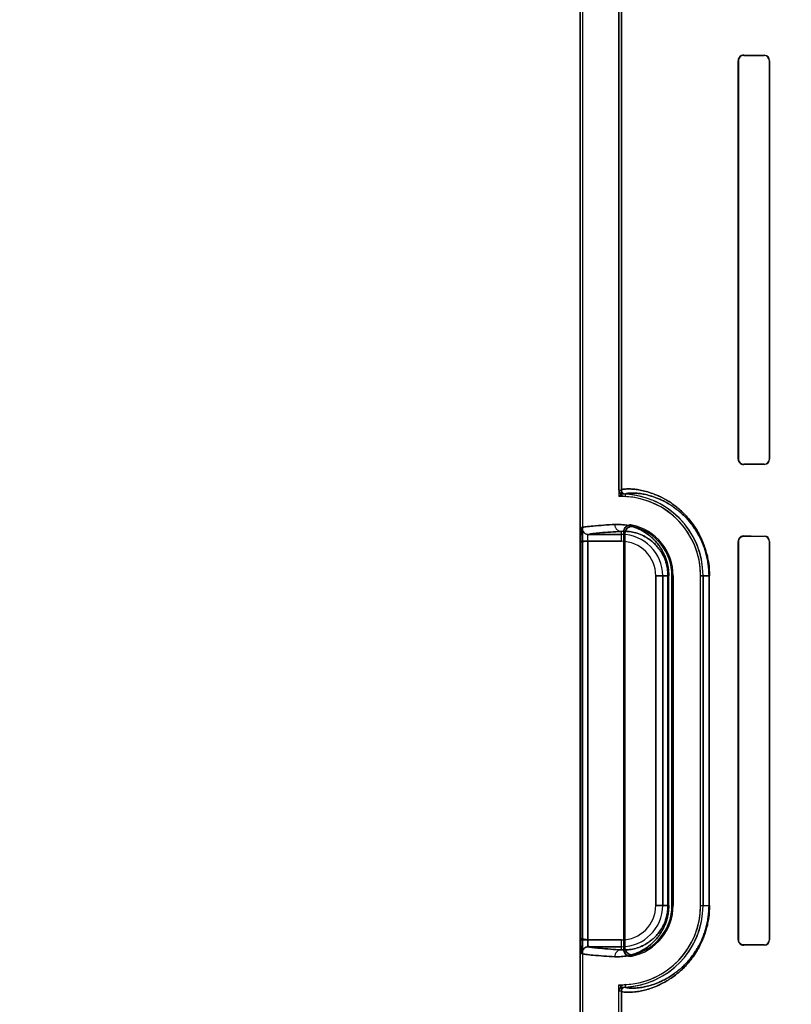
# Model space of a CAD drawing. Header units: millimetres. Extents: x 0 to 297, y 0 to 210.
# Tile 139 of 256: x 55.306 to 55.811, y 157.703 to 158.348. Entities that reach past the tile are written whole.
import ezdxf

# ---------------------------------------------------------------- set-up
doc = ezdxf.new("R2010")
doc.units = ezdxf.units.MM
doc.header["$LTSCALE"] = 16.335
doc.layers.get('0').update_dxf_attribs({"linetype": 'CONTINUOUS'})
for name, color, linetype in [('AXES_REF', 7, 'CONTINUOUS'), ('INTFCLR_1', 7, 'CONTINUOUS'), ('INTFCLR_72935', 7, 'CONTINUOUS')]:
    doc.layers.add(name, color=color, linetype=linetype)

msp = doc.modelspace()

# ---------------------------------------------------------------- linework, layer by layer
at = {"color": 7, "linetype": 'Continuous'}
for radius in [8.72625, 8.7255, 8.66962]:
    msp.add_circle((57.53761, 154.41059), radius, dxfattribs=at)
msp.add_arc((57.53761, 154.41059), 8.64, 278.277129, 261.722871, dxfattribs=at)
at = {"layer": 'AXES_REF', "color": 9, "linetype": 'Continuous'}
for radius in [7.96006, 5.33572]:
    msp.add_circle((57.53761, 154.41059), radius, dxfattribs=at)
at = {"layer": 'INTFCLR_1', "color": 6, "linetype": 'Continuous'}
for p, q in [((55.67296, 159.96358), (55.67296, 157.56058)), ((55.67455, 159.96359), (55.67455, 157.56058)), ((55.69837, 158.03974), (55.69837, 159.12441)), ((55.69996, 159.12441), (55.69996, 158.03974)), ((55.7765, 158.06008), (55.7765, 158.32108)), ((55.77667, 158.06008), (55.77667, 158.32108)), ((55.79696, 158.32108), (55.79696, 158.06008)), ((55.79711, 158.32108), (55.79711, 158.06008)), ((55.70155, 158.01241), (55.70155, 157.73874)), ((55.70233, 157.73973), (55.70233, 158.01142)), ((55.7765, 157.74508), (55.7765, 158.00608)), ((55.77667, 157.74508), (55.77667, 158.00608)), ((55.79696, 158.00608), (55.79696, 157.74508)), ((55.79711, 158.00608), (55.79711, 157.74508)), ((55.73312, 157.98358), (55.73312, 157.76758)), ((55.73391, 157.76758), (55.73391, 157.98358)), ((55.75191, 157.76758), (55.75191, 157.98358)), ((55.75349, 157.98358), (55.75349, 157.76758)), ((55.69837, 157.56058), (55.69837, 157.71141)), ((55.69996, 157.71141), (55.69996, 157.56058))]:
    msp.add_line(p, q, dxfattribs=at)
at = {"layer": 'INTFCLR_1', "color": 9, "linetype": 'Continuous'}
for p, q in [((55.78011, 158.32466), (55.78011, 158.3245)), ((55.79361, 158.32444), (55.79361, 158.32459)), ((55.77667, 158.32108), (55.7765, 158.32108)), ((55.79711, 158.32108), (55.79696, 158.32108)), ((55.7765, 158.06008), (55.77667, 158.06008)), ((55.79696, 158.06008), (55.79711, 158.06008)), ((55.78011, 158.05665), (55.78011, 158.05649)), ((55.79361, 158.05656), (55.79361, 158.05671)), ((55.69837, 158.03974), (55.69996, 158.03974)), ((55.70253, 158.03705), (55.70245, 158.03546)), ((55.67846, 158.01065), (55.69996, 158.01065)), ((55.69996, 158.00615), (55.69996, 158.01267)), ((55.78011, 158.00966), (55.78011, 158.0095)), ((55.79361, 158.00944), (55.79361, 158.00959)), ((55.67348, 158.00615), (55.67348, 157.745)), ((55.69996, 158.00615), (55.67348, 158.00615)), ((55.67797, 157.745), (55.67797, 158.00615)), ((55.77667, 158.00608), (55.7765, 158.00608)), ((55.79711, 158.00608), (55.79696, 158.00608)), ((55.72254, 157.76758), (55.72254, 157.98358)), ((55.73105, 157.98358), (55.72254, 157.98358)), ((55.72704, 157.98358), (55.72704, 157.76758)), ((55.73052, 157.98358), (55.73052, 157.76758)), ((55.73105, 157.76758), (55.73105, 157.98358)), ((55.73391, 157.98358), (55.73312, 157.98358)), ((55.75191, 157.98358), (55.75774, 157.98358)), ((55.75741, 157.98358), (55.75741, 157.76758)), ((55.75774, 157.76758), (55.75774, 157.98358)), ((55.72254, 157.76758), (55.73105, 157.76758)), ((55.73312, 157.76758), (55.73391, 157.76758)), ((55.75191, 157.76758), (55.75774, 157.76758)), ((55.67797, 157.745), (55.69996, 157.745)), ((55.69996, 157.73848), (55.69996, 157.745)), ((55.7765, 157.74508), (55.77667, 157.74508)), ((55.79696, 157.74508), (55.79711, 157.74508)), ((55.69996, 157.7405), (55.67846, 157.7405)), ((55.78011, 157.74165), (55.78011, 157.74149)), ((55.79361, 157.74156), (55.79361, 157.74171)), ((55.69996, 157.71141), (55.69837, 157.71141)), ((55.70245, 157.71569), (55.70253, 157.7141))]:
    msp.add_line(p, q, dxfattribs=at)
at = {"layer": 'INTFCLR_1', "color": 7, "linetype": 'Continuous'}
for p, q in [((55.67797, 157.745), (55.67348, 157.74587)), ((55.67348, 157.745), (55.67797, 157.745))]:
    msp.add_line(p, q, dxfattribs=at)
for points in [[(55.77901, 158.00933), (55.77912, 158.00936), (55.77924, 158.00939), (55.77936, 158.00942), (55.77947, 158.00944), (55.7796, 158.00946), (55.77972, 158.00948), (55.77985, 158.00949), (55.77998, 158.0095), (55.78011, 158.0095)], [(55.78011, 157.74165), (55.77998, 157.74165), (55.77986, 157.74166), (55.77974, 157.74167), (55.77961, 157.74169), (55.77948, 157.74171), (55.77936, 157.74173), (55.77924, 157.74176), (55.77912, 157.74179), (55.77901, 157.74183)]]:
    msp.add_lwpolyline(points, dxfattribs=at)
at = {"layer": 'INTFCLR_1', "color": 6, "linetype": 'Continuous'}
for centre, radius, start, end in [((55.78009, 158.32108), 0.00358, 89.70044, 179.99735), ((55.78009, 158.32108), 0.00342, 89.7456, 179.99814), ((55.79359, 158.32108), 0.00352, 0.00194, 89.73505), ((55.79359, 158.32108), 0.00337, 0.00117, 89.77001), ((55.78009, 158.06008), 0.00358, 180.00265, 270.29958), ((55.78009, 158.06008), 0.00342, 180.00184, 270.25438), ((55.79359, 158.06008), 0.00352, 270.265, 359.99796), ((55.79359, 158.06008), 0.00337, 270.23037, 359.99849), ((55.70266, 158.03974), 0.00429, 179.99998, 267.24521), ((55.70266, 158.03974), 0.0027, 180, 267.24443), ((55.69996, 157.98358), 0.05195, 0, 87.24788), ((55.69996, 157.98358), 0.05353, 0, 87.24788), ((55.69996, 157.98358), 0.03395, 0, 78.11108), ((55.69996, 157.98358), 0.03316, 0, 76.16476), ((55.78009, 158.00608), 0.00358, 89.70046, 179.99733), ((55.79359, 158.00608), 0.00352, 0.00194, 89.7351), ((55.79359, 158.00608), 0.00337, 0.00115, 89.76999), ((55.69996, 157.76758), 0.05195, 272.75199, 360), ((55.69996, 157.76758), 0.05353, 272.75205, 360), ((55.69996, 157.76758), 0.03395, 281.88892, 360), ((55.69996, 157.76758), 0.03316, 283.83524, 0), ((55.78009, 157.74508), 0.00358, 180.00255, 270.29967), ((55.79359, 157.74508), 0.00352, 270.26505, 359.99796), ((55.79359, 157.74508), 0.00337, 270.23034, 359.99848), ((55.70266, 157.71141), 0.00429, 92.75634, 180.00002), ((55.70266, 157.71141), 0.0027, 92.75635, 180)]:
    msp.add_arc(centre, radius, start, end, dxfattribs=at)
at = {"layer": 'INTFCLR_1', "color": 7, "linetype": 'Continuous'}
msp.add_arc((55.67847, 158.01515), 0.0045, 180.01772, 269.86678, dxfattribs=at)
at = {"layer": 'INTFCLR_1', "color": 9, "linetype": 'Continuous'}
for centre, radius, start, end in [((55.64353, 157.95773), 0.08667, 42.04405, 42.95982), ((55.69996, 157.98358), 0.02708, 0, 90), ((55.64381, 157.96556), 0.07435, 38.08566, 39.05885), ((55.69996, 157.98358), 0.02258, 0, 90), ((55.69996, 157.76758), 0.02708, 270, 360), ((55.69996, 157.76758), 0.02258, 270, 360), ((55.64381, 157.78559), 0.07435, 320.94115, 321.91434), ((55.64353, 157.79342), 0.08667, 317.04018, 317.95595)]:
    msp.add_arc(centre, radius, start, end, dxfattribs=at)
at = {"layer": 'INTFCLR_1', "color": 6, "linetype": 'Continuous'}
for centre, major_axis, start_param, end_param in [((56.16936, 158.32558), (0.4694, 0), -2.548571, -2.498918), ((56.16936, 158.32558), (0.4964, 0), -2.472123, -2.429437), ((56.16936, 158.05558), (0.4964, 0), 2.429437, 2.472123), ((56.16936, 158.05558), (0.4694, 0), 2.498918, 2.548571), ((56.16936, 158.01058), (0.4694, 0), -2.548571, -2.498918), ((56.16936, 158.01058), (0.4964, 0), -2.472123, -2.429437), ((56.16936, 157.74058), (0.4964, 0), 2.429437, 2.472123), ((56.16936, 157.74058), (0.4694, 0), 2.498918, 2.548571)]:
    msp.add_ellipse(centre, major_axis=major_axis, ratio=0.003491, start_param=start_param, end_param=end_param, dxfattribs=at)
at = {"layer": 'INTFCLR_1', "color": 9, "linetype": 'Continuous'}
for points, knots in [([(55.69996, 158.03974), (55.69996, 158.03987), (55.7004, 158.04012), (55.70173, 158.04038), (55.70396, 158.04053), (55.70681, 158.04044), (55.70981, 158.04014), (55.71335, 158.03954), (55.71664, 158.03872), (55.71953, 158.0378), (55.72282, 158.03659), (55.72726, 158.03456), (55.73177, 158.03188), (55.73501, 158.02953), (55.73698, 158.02795), (55.73905, 158.02617), (55.74168, 158.02365), (55.74479, 158.02016), (55.74728, 158.01683), (55.74923, 158.01383), (55.75122, 158.01039), (55.75303, 158.00662), (55.75438, 158.00306), (55.75511, 158.00085), (55.7558, 157.99851), (55.7564, 157.99608), (55.75688, 157.99358), (55.75751, 157.98963), (55.75774, 157.98627), (55.75774, 157.98358)], [0, 0, 0, 0, 0.004125, 0.013256, 0.048272, 0.07509, 0.108099, 0.147574, 0.194003, 0.220036, 0.247948, 0.309835, 0.381101, 0.421007, 0.442222, 0.464379, 0.511425, 0.562488, 0.618546, 0.648914, 0.680892, 0.74965, 0.787056, 0.80661, 0.826564, 0.867804, 0.889191, 0.910974, 1, 1, 1, 1]), ([(55.70253, 158.03705), (55.70253, 158.03717), (55.70294, 158.03742), (55.70421, 158.03769), (55.70632, 158.03784), (55.70902, 158.03777), (55.71187, 158.03751), (55.71523, 158.03695), (55.71835, 158.03617), (55.7211, 158.0353), (55.72422, 158.03415), (55.72844, 158.03223), (55.73272, 158.02967), (55.7358, 158.02744), (55.73767, 158.02594), (55.73964, 158.02424), (55.74214, 158.02183), (55.74509, 158.01851), (55.74746, 158.01533), (55.74932, 158.01246), (55.75121, 158.00919), (55.75293, 158.00558), (55.75422, 158.00219), (55.75491, 158.00008), (55.75557, 157.99784), (55.75613, 157.99552), (55.75659, 157.99313), (55.75719, 157.98935), (55.75741, 157.98615), (55.75741, 157.98358)], [0, 0, 0, 0, 0.00422, 0.013355, 0.048266, 0.074977, 0.107855, 0.147183, 0.193454, 0.219406, 0.247238, 0.308976, 0.380119, 0.419981, 0.44118, 0.463325, 0.510364, 0.561447, 0.617559, 0.647969, 0.68, 0.748901, 0.786401, 0.806007, 0.826017, 0.867378, 0.888831, 0.910683, 1, 1, 1, 1]), ([(55.67397, 158.01515), (55.67488, 158.0154), (55.67733, 158.01577), (55.68456, 158.01654), (55.69088, 158.01691), (55.69567, 158.01717)], [0, 0, 0, 0, 0.129914, 0.340162, 1, 1, 1, 1]), ([(55.69567, 158.01717), (55.69703, 158.01725), (55.69988, 158.01723), (55.70433, 158.01662), (55.70909, 158.01527), (55.71318, 158.0134), (55.71652, 158.01132), (55.71867, 158.00968), (55.72039, 158.00816), (55.72218, 158.0064), (55.72438, 158.00381), (55.72636, 158.00081), (55.72783, 157.998), (55.72887, 157.99558), (55.72977, 157.99289), (55.73048, 157.98997), (55.73094, 157.98684), (55.73105, 157.98468), (55.73105, 157.98358)], [0, 0, 0, 0, 0.075054, 0.156481, 0.24598, 0.346456, 0.402329, 0.462581, 0.494703, 0.528376, 0.600472, 0.681052, 0.725905, 0.774254, 0.826015, 0.881343, 0.9393, 1, 1, 1, 1]), ([(55.69567, 158.01717), (55.69567, 158.01661), (55.69588, 158.01544), (55.69683, 158.01392), (55.69829, 158.01291), (55.69942, 158.01268), (55.69996, 158.01267)], [0, 0, 0, 0, 0.245161, 0.507575, 0.765212, 1, 1, 1, 1]), ([(55.69996, 158.01267), (55.69521, 158.01241), (55.68895, 158.01204), (55.68179, 158.01127), (55.67936, 158.0109), (55.67846, 158.01065)], [0, 0, 0, 0, 0.659805, 0.870061, 1, 1, 1, 1]), ([(55.69996, 158.01267), (55.70113, 158.01275), (55.70358, 158.01275), (55.70741, 158.01225), (55.71152, 158.01111), (55.71505, 158.0095), (55.71794, 158.0077), (55.7198, 158.00629), (55.72128, 158.00497), (55.72283, 158.00344), (55.72474, 158.0012), (55.72646, 157.99858), (55.72773, 157.99614), (55.72863, 157.99403), (55.72941, 157.9917), (55.73003, 157.98915), (55.73043, 157.98642), (55.73052, 157.98454), (55.73052, 157.98358)], [0, 0, 0, 0, 0.074446, 0.155312, 0.244328, 0.344404, 0.400195, 0.460349, 0.492488, 0.526199, 0.598427, 0.679297, 0.724275, 0.772854, 0.824939, 0.880575, 0.938899, 1, 1, 1, 1]), ([(55.73105, 157.76758), (55.73105, 157.76648), (55.73094, 157.76433), (55.73048, 157.7612), (55.72978, 157.75828), (55.72888, 157.75561), (55.72785, 157.75319), (55.72671, 157.75101), (55.72551, 157.74905), (55.7239, 157.74677), (55.7218, 157.74431), (55.71956, 157.74222), (55.71778, 157.74079), (55.71607, 157.73955), (55.71321, 157.73777), (55.70913, 157.73589), (55.70506, 157.73474), (55.70198, 157.73421), (55.69914, 157.73392), (55.69703, 157.7339), (55.69567, 157.73398)], [0, 0, 0, 0, 0.060036, 0.118405, 0.173431, 0.225153, 0.273231, 0.317907, 0.35992, 0.39948, 0.471663, 0.537024, 0.567744, 0.597289, 0.65287, 0.753136, 0.842855, 0.884687, 0.924767, 1, 1, 1, 1]), ([(55.75774, 157.76758), (55.75774, 157.76489), (55.75751, 157.76153), (55.75688, 157.75759), (55.7564, 157.75509), (55.75567, 157.75209), (55.75478, 157.74922), (55.75398, 157.74704), (55.7528, 157.74406), (55.75125, 157.74081), (55.74926, 157.73738), (55.74732, 157.73437), (55.74526, 157.73163), (55.74314, 157.72915), (55.74112, 157.72696), (55.73773, 157.72371), (55.73292, 157.71996), (55.72806, 157.71707), (55.72442, 157.71529), (55.72119, 157.71392), (55.71745, 157.71263), (55.71333, 157.7116), (55.70977, 157.711), (55.70677, 157.71071), (55.70393, 157.71063), (55.70171, 157.71077), (55.70039, 157.71104), (55.69996, 157.71128), (55.69996, 157.71141)], [0, 0, 0, 0, 0.088929, 0.110697, 0.132016, 0.173112, 0.212472, 0.231481, 0.249889, 0.318498, 0.350347, 0.380758, 0.437105, 0.463388, 0.48857, 0.535548, 0.618402, 0.689856, 0.722081, 0.75212, 0.806067, 0.852664, 0.892338, 0.925393, 0.952139, 0.9869, 0.995923, 1, 1, 1, 1]), ([(55.73052, 157.76758), (55.73052, 157.76662), (55.73043, 157.76475), (55.73003, 157.76202), (55.72942, 157.75948), (55.72864, 157.75715), (55.72774, 157.75504), (55.72676, 157.75315), (55.72572, 157.75144), (55.72432, 157.74946), (55.72251, 157.74733), (55.72057, 157.74551), (55.71902, 157.74427), (55.71755, 157.74321), (55.71507, 157.74167), (55.71155, 157.74005), (55.70804, 157.73907), (55.70539, 157.73864), (55.70294, 157.7384), (55.70113, 157.7384), (55.69996, 157.73848)], [0, 0, 0, 0, 0.060433, 0.119177, 0.174522, 0.226529, 0.274829, 0.319695, 0.361875, 0.401542, 0.47385, 0.539251, 0.56991, 0.599425, 0.654923, 0.754789, 0.844028, 0.885575, 0.925376, 1, 1, 1, 1]), ([(55.75741, 157.76758), (55.75741, 157.76501), (55.75719, 157.7618), (55.75659, 157.75804), (55.75614, 157.75565), (55.75544, 157.75279), (55.75459, 157.75005), (55.75384, 157.74796), (55.75271, 157.74512), (55.75123, 157.74201), (55.74935, 157.73874), (55.7475, 157.73587), (55.74555, 157.73325), (55.74353, 157.73089), (55.74161, 157.72881), (55.73839, 157.72571), (55.73381, 157.72213), (55.7292, 157.71938), (55.72574, 157.71769), (55.72267, 157.71639), (55.71912, 157.71517), (55.71521, 157.7142), (55.71183, 157.71364), (55.70898, 157.71338), (55.70629, 157.71331), (55.70419, 157.71347), (55.70293, 157.71373), (55.70253, 157.71398), (55.70253, 157.7141)], [0, 0, 0, 0, 0.08922, 0.111057, 0.132441, 0.173658, 0.213126, 0.232183, 0.250636, 0.319389, 0.351292, 0.381745, 0.438146, 0.464442, 0.48963, 0.536601, 0.619384, 0.690715, 0.722868, 0.75283, 0.806616, 0.853054, 0.892579, 0.925504, 0.952143, 0.986802, 0.995828, 1, 1, 1, 1]), ([(55.67846, 157.7405), (55.67936, 157.74025), (55.68179, 157.73988), (55.68895, 157.73911), (55.69521, 157.73874), (55.69996, 157.73848)], [0, 0, 0, 0, 0.129944, 0.340195, 1, 1, 1, 1]), ([(55.69996, 157.73848), (55.69942, 157.73848), (55.69829, 157.73824), (55.69683, 157.73723), (55.69588, 157.73571), (55.69567, 157.73454), (55.69567, 157.73398)], [0, 0, 0, 0, 0.234788, 0.492425, 0.754839, 1, 1, 1, 1]), ([(55.69567, 157.73398), (55.69088, 157.73424), (55.68456, 157.73461), (55.67733, 157.73538), (55.67488, 157.73575), (55.67397, 157.736)], [0, 0, 0, 0, 0.659838, 0.870086, 1, 1, 1, 1])]:
    msp.add_open_spline(points, degree=3, knots=knots, dxfattribs=at)
at = {"layer": 'INTFCLR_1', "color": 7, "linetype": 'Continuous'}
for points, knots in [([(55.67402, 158.01521), (55.67394, 158.01531), (55.67376, 158.01453), (55.67368, 158.01359), (55.67355, 158.01152), (55.67351, 158.00953), (55.67348, 158.00787), (55.67348, 158.00673), (55.67348, 158.00615)], [0, 0, 0, 0, 0.04402, 0.133966, 0.456681, 0.625592, 0.809456, 1, 1, 1, 1]), ([(55.67348, 158.00615), (55.67348, 158.00699), (55.67349, 158.00859), (55.67354, 158.01083), (55.6736, 158.01301), (55.67378, 158.0144), (55.67397, 158.01515)], [0, 0, 0, 0, 0.276496, 0.531663, 0.745676, 1, 1, 1, 1]), ([(55.67402, 158.01521), (55.67402, 158.01435), (55.67446, 158.01283), (55.67614, 158.01113), (55.67766, 158.01068), (55.67851, 158.01068)], [0, 0, 0, 0, 0.3693, 0.633266, 1, 1, 1, 1]), ([(55.67797, 158.00615), (55.67797, 158.00667), (55.67796, 158.00769), (55.67817, 158.00899), (55.67792, 158.01058), (55.67846, 158.01065)], [0, 0, 0, 0, 0.339696, 0.638357, 1, 1, 1, 1]), ([(55.67797, 158.00615), (55.67797, 158.00644), (55.67798, 158.00725), (55.67804, 158.0087), (55.67811, 158.00955), (55.67833, 158.01079), (55.67851, 158.01068)], [0, 0, 0, 0, 0.188311, 0.537131, 0.857573, 1, 1, 1, 1]), ([(55.77667, 158.00608), (55.77667, 158.00667), (55.77698, 158.00782), (55.77824, 158.00915), (55.77945, 158.00949), (55.78011, 158.0095)], [0, 0, 0, 0, 0.335151, 0.632361, 1, 1, 1, 1]), ([(55.77667, 158.00608), (55.77667, 158.00653), (55.77693, 158.00793), (55.77812, 158.00903), (55.77901, 158.00933)], [0, 0, 0, 0, 0.325916, 1, 1, 1, 1]), ([(55.67348, 157.74587), (55.67347, 157.74529), (55.67348, 157.74414), (55.67349, 157.74245), (55.67352, 157.74096), (55.67356, 157.73972), (55.6736, 157.73864), (55.67367, 157.73767), (55.67374, 157.73681), (55.67383, 157.73634), (55.6739, 157.73602), (55.67397, 157.736)], [0, 0, 0, 0, 0.17539, 0.348705, 0.511304, 0.623869, 0.724302, 0.837794, 0.922722, 0.977156, 1, 1, 1, 1]), ([(55.67397, 157.736), (55.67382, 157.73649), (55.67364, 157.73755), (55.67358, 157.73933), (55.67349, 157.74183), (55.67348, 157.74377), (55.67348, 157.745)], [0, 0, 0, 0, 0.168707, 0.355607, 0.59259, 1, 1, 1, 1]), ([(55.78011, 157.74165), (55.77966, 157.74166), (55.77864, 157.74184), (55.77716, 157.74294), (55.77666, 157.74431), (55.77667, 157.74508)], [0, 0, 0, 0, 0.253553, 0.567263, 1, 1, 1, 1])]:
    msp.add_open_spline(points, degree=3, knots=knots, dxfattribs=at)
at = {"layer": 'INTFCLR_1', "color": 6, "linetype": 'Continuous'}
for points, knots in [([(55.70695, 158.01679), (55.70648, 158.01689), (55.7055, 158.01694), (55.70408, 158.01654), (55.70287, 158.0157), (55.70184, 158.01434), (55.70155, 158.01312), (55.70155, 158.01241)], [0, 0, 0, 0, 0.182711, 0.36544, 0.547927, 0.729825, 1, 1, 1, 1]), ([(55.70233, 158.01142), (55.70233, 158.01191), (55.7025, 158.0129), (55.70321, 158.01422), (55.70431, 158.01524), (55.70589, 158.01594), (55.70718, 158.01595), (55.70789, 158.01577)], [0, 0, 0, 0, 0.18314, 0.365195, 0.546522, 0.727887, 1, 1, 1, 1]), ([(55.67846, 157.7405), (55.67798, 157.74056), (55.67816, 157.7421), (55.67795, 157.74338), (55.67797, 157.74447), (55.67797, 157.745)], [0, 0, 0, 0, 0.31955, 0.650741, 1, 1, 1, 1]), ([(55.67397, 157.736), (55.67397, 157.73686), (55.67442, 157.73836), (55.6761, 157.74004), (55.6776, 157.7405), (55.67846, 157.7405)], [0, 0, 0, 0, 0.368233, 0.632346, 1, 1, 1, 1]), ([(55.70155, 157.73874), (55.70155, 157.73826), (55.7017, 157.73729), (55.70239, 157.73599), (55.70346, 157.73497), (55.705, 157.73425), (55.70625, 157.73421), (55.70695, 157.73436)], [0, 0, 0, 0, 0.182711, 0.365439, 0.547926, 0.729825, 1, 1, 1, 1]), ([(55.70789, 157.73538), (55.70741, 157.73526), (55.70641, 157.73518), (55.70496, 157.73556), (55.70371, 157.73638), (55.70265, 157.73775), (55.70233, 157.739), (55.70233, 157.73973)], [0, 0, 0, 0, 0.183139, 0.365196, 0.546523, 0.727887, 1, 1, 1, 1])]:
    msp.add_open_spline(points, degree=3, knots=knots, dxfattribs=at)
at = {"layer": 'INTFCLR_72935', "color": 6, "linetype": 'Continuous'}
for p, q in [((55.67296, 157.56058), (55.67296, 159.96358)), ((55.67455, 159.96361), (55.67455, 157.56058)), ((55.69837, 159.12865), (55.69837, 158.0355)), ((55.69996, 158.03711), (55.69996, 159.12704)), ((55.7765, 158.32108), (55.7765, 158.06008)), ((55.77667, 158.32108), (55.77667, 158.06008)), ((55.79696, 158.06008), (55.79696, 158.32108)), ((55.79711, 158.06008), (55.79711, 158.32108)), ((55.69996, 158.03711), (55.6989, 158.03603)), ((55.70155, 157.73874), (55.70155, 158.01241)), ((55.70233, 158.01142), (55.70233, 157.73973)), ((55.7765, 158.00608), (55.7765, 157.74508)), ((55.77667, 158.00608), (55.77667, 157.74508)), ((55.79696, 157.74508), (55.79696, 158.00608)), ((55.79711, 157.74508), (55.79711, 158.00608)), ((55.73312, 157.76758), (55.73312, 157.98358)), ((55.73391, 157.98358), (55.73391, 157.76758)), ((55.75191, 157.76758), (55.75191, 157.98358)), ((55.75349, 157.76758), (55.75349, 157.98358)), ((55.69837, 157.56058), (55.69837, 157.71565)), ((55.69996, 157.71404), (55.6989, 157.71512)), ((55.69996, 157.56058), (55.69996, 157.71404))]:
    msp.add_line(p, q, dxfattribs=at)
at = {"layer": 'INTFCLR_72935', "color": 9, "linetype": 'Continuous'}
for p, q in [((55.78011, 158.3245), (55.78011, 158.32466)), ((55.79361, 158.32459), (55.79361, 158.32444)), ((55.7765, 158.32108), (55.77667, 158.32108)), ((55.79696, 158.32108), (55.79711, 158.32108)), ((55.77667, 158.06008), (55.7765, 158.06008)), ((55.79711, 158.06008), (55.79696, 158.06008)), ((55.78011, 158.05649), (55.78011, 158.05665)), ((55.79361, 158.05671), (55.79361, 158.05656)), ((55.69996, 158.01065), (55.67846, 158.01065)), ((55.69996, 158.00615), (55.69996, 158.01267)), ((55.78011, 158.0095), (55.78011, 158.00966)), ((55.79361, 158.00959), (55.79361, 158.00944)), ((55.67348, 158.00615), (55.67348, 157.745)), ((55.67797, 158.00615), (55.67797, 157.745)), ((55.67797, 158.00615), (55.69996, 158.00615)), ((55.7765, 158.00608), (55.77667, 158.00608)), ((55.79696, 158.00608), (55.79711, 158.00608)), ((55.72254, 157.98358), (55.72254, 157.76758)), ((55.72254, 157.98358), (55.73105, 157.98358)), ((55.72704, 157.76758), (55.72704, 157.98358)), ((55.73052, 157.76758), (55.73052, 157.98358)), ((55.73105, 157.76758), (55.73105, 157.98358)), ((55.73312, 157.98358), (55.73391, 157.98358)), ((55.75774, 157.98358), (55.75191, 157.98358)), ((55.75741, 157.76758), (55.75741, 157.98358)), ((55.75774, 157.76758), (55.75774, 157.98358)), ((55.73105, 157.76758), (55.72254, 157.76758)), ((55.73391, 157.76758), (55.73312, 157.76758)), ((55.75191, 157.76758), (55.75774, 157.76758)), ((55.69996, 157.745), (55.67348, 157.745)), ((55.69996, 157.73848), (55.69996, 157.745)), ((55.77667, 157.74508), (55.7765, 157.74508)), ((55.79711, 157.74508), (55.79696, 157.74508)), ((55.67846, 157.7405), (55.69996, 157.7405)), ((55.78011, 157.74149), (55.78011, 157.74165)), ((55.79361, 157.74171), (55.79361, 157.74156))]:
    msp.add_line(p, q, dxfattribs=at)
at = {"layer": 'INTFCLR_72935', "color": 7, "linetype": 'Continuous'}
for p, q in [((55.67348, 158.00615), (55.67797, 158.00615)), ((55.67797, 158.00615), (55.67348, 158.00528))]:
    msp.add_line(p, q, dxfattribs=at)
for points in [[(55.77899, 158.32449), (55.7791, 158.32452), (55.77921, 158.32455), (55.77933, 158.32458), (55.77945, 158.3246), (55.77957, 158.32462), (55.7797, 158.32464), (55.77983, 158.32465), (55.77997, 158.32466), (55.78011, 158.32466)], [(55.78011, 158.3245), (55.77998, 158.3245), (55.77986, 158.32449), (55.77974, 158.32448), (55.77961, 158.32447), (55.77948, 158.32445), (55.77936, 158.32442), (55.77924, 158.32439), (55.77912, 158.32436), (55.77901, 158.32432)], [(55.78011, 158.05649), (55.77997, 158.05649), (55.77983, 158.0565), (55.7797, 158.05651), (55.77957, 158.05653), (55.77945, 158.05655), (55.77933, 158.05657), (55.77922, 158.0566), (55.7791, 158.05663), (55.77899, 158.05666)], [(55.77901, 158.05683), (55.77912, 158.05679), (55.77924, 158.05676), (55.77936, 158.05673), (55.77947, 158.05671), (55.7796, 158.05669), (55.77972, 158.05667), (55.77985, 158.05666), (55.77998, 158.05665), (55.78011, 158.05665)], [(55.77899, 158.00949), (55.7791, 158.00952), (55.77921, 158.00955), (55.77933, 158.00958), (55.77945, 158.0096), (55.77957, 158.00962), (55.7797, 158.00964), (55.77983, 158.00965), (55.77997, 158.00966), (55.78011, 158.00966)], [(55.78011, 158.0095), (55.77998, 158.0095), (55.77986, 158.00949), (55.77974, 158.00948), (55.77961, 158.00947), (55.77948, 158.00945), (55.77936, 158.00942), (55.77924, 158.00939), (55.77912, 158.00936), (55.77901, 158.00932)], [(55.78011, 157.74149), (55.77997, 157.74149), (55.77983, 157.7415), (55.7797, 157.74151), (55.77957, 157.74153), (55.77945, 157.74155), (55.77933, 157.74157), (55.77922, 157.7416), (55.7791, 157.74163), (55.77899, 157.74166)], [(55.77901, 157.74183), (55.77912, 157.74179), (55.77924, 157.74176), (55.77936, 157.74173), (55.77947, 157.74171), (55.7796, 157.74169), (55.77972, 157.74167), (55.77985, 157.74166), (55.77998, 157.74165), (55.78011, 157.74165)]]:
    msp.add_lwpolyline(points, dxfattribs=at)
at = {"layer": 'INTFCLR_72935', "color": 6, "linetype": 'Continuous'}
for centre, radius, start, end in [((55.79359, 158.32108), 0.00352, 0.00758, 89.72891), ((55.79359, 158.32108), 0.00337, 0.00153, 89.76966), ((55.79359, 158.06008), 0.00352, 270.26669, 359.99595), ((55.79359, 158.06008), 0.00337, 270.23, 359.99885), ((55.69996, 157.98358), 0.05195, 0, 91.75065), ((55.69996, 157.98358), 0.05353, 0, 90), ((55.67847, 158.01515), 0.0045, 180.01772, 269.86678), ((55.69996, 157.98358), 0.03395, 0, 78.11108), ((55.69996, 157.98358), 0.03316, 0, 76.16476), ((55.79359, 158.00608), 0.00352, 0.00757, 89.72896), ((55.79359, 158.00608), 0.00337, 0.00151, 89.76963), ((55.69996, 157.76758), 0.05195, 268.24935, 360), ((55.69996, 157.76758), 0.05353, 270, 360), ((55.69996, 157.76758), 0.03395, 281.88892, 360), ((55.69996, 157.76758), 0.03316, 283.83524, 360), ((55.79359, 157.74508), 0.00352, 270.26674, 359.99594), ((55.79359, 157.74508), 0.00337, 270.22998, 359.99883)]:
    msp.add_arc(centre, radius, start, end, dxfattribs=at)
at = {"layer": 'INTFCLR_72935', "color": 9, "linetype": 'Continuous'}
for centre, radius, start, end in [((55.64353, 157.95773), 0.08667, 42.04405, 42.95982), ((55.69996, 157.98358), 0.02708, 0, 90), ((55.64381, 157.96556), 0.07435, 38.08566, 39.05885), ((55.69996, 157.98358), 0.02258, 0, 90), ((55.69996, 157.76758), 0.02708, 270, 360), ((55.69996, 157.76758), 0.02258, 270, 360), ((55.64381, 157.78559), 0.07435, 320.94115, 321.91434), ((55.64353, 157.79342), 0.08667, 317.04018, 317.95595)]:
    msp.add_arc(centre, radius, start, end, dxfattribs=at)
at = {"layer": 'INTFCLR_72935', "color": 7, "linetype": 'Continuous'}
msp.add_arc((55.67847, 157.736), 0.0045, 90.13323, 179.98228, dxfattribs=at)
at = {"layer": 'INTFCLR_72935', "color": 6, "linetype": 'Continuous'}
for centre, major_axis, start_param, end_param in [((56.16936, 158.32558), (0.4694, 0), -2.548571, -2.498918), ((56.16936, 158.32558), (0.4964, 0), -2.472123, -2.429437), ((56.16936, 158.05558), (0.4964, 0), 2.429437, 2.472123), ((56.16936, 158.05558), (0.4694, 0), 2.498918, 2.548571), ((56.16936, 158.01058), (0.4694, 0), -2.548571, -2.498918), ((56.16936, 158.01058), (0.4964, 0), -2.472123, -2.429437), ((56.16936, 157.74058), (0.4964, 0), 2.429437, 2.472123), ((56.16936, 157.74058), (0.4694, 0), 2.498918, 2.548571)]:
    msp.add_ellipse(centre, major_axis=major_axis, ratio=0.003491, start_param=start_param, end_param=end_param, dxfattribs=at)
at = {"layer": 'INTFCLR_72935', "color": 7, "linetype": 'Continuous'}
for points, knots in [([(55.78011, 158.32466), (55.77949, 158.32465), (55.77834, 158.32437), (55.77692, 158.32309), (55.7765, 158.32181), (55.7765, 158.32108)], [0, 0, 0, 0, 0.329149, 0.605902, 1, 1, 1, 1]), ([(55.78011, 158.3245), (55.77946, 158.32449), (55.77825, 158.32416), (55.77698, 158.32283), (55.77666, 158.32167), (55.77667, 158.32108)], [0, 0, 0, 0, 0.362579, 0.663883, 1, 1, 1, 1]), ([(55.7765, 158.06008), (55.7765, 158.05951), (55.77677, 158.05843), (55.77797, 158.05695), (55.77931, 158.0565), (55.78011, 158.05649)], [0, 0, 0, 0, 0.305755, 0.568882, 1, 1, 1, 1]), ([(55.77667, 158.06008), (55.77667, 158.05948), (55.77698, 158.05833), (55.77824, 158.057), (55.77945, 158.05666), (55.78011, 158.05665)], [0, 0, 0, 0, 0.335151, 0.632361, 1, 1, 1, 1]), ([(55.77667, 158.06008), (55.77667, 158.05962), (55.77693, 158.05822), (55.77812, 158.05712), (55.77901, 158.05683)], [0, 0, 0, 0, 0.325916, 1, 1, 1, 1]), ([(55.67348, 158.00528), (55.67347, 158.00586), (55.67348, 158.00702), (55.67349, 158.00871), (55.67352, 158.01019), (55.67356, 158.01143), (55.6736, 158.01251), (55.67367, 158.01348), (55.67374, 158.01435), (55.67383, 158.01482), (55.6739, 158.01513), (55.67397, 158.01515)], [0, 0, 0, 0, 0.17539, 0.348705, 0.511304, 0.623869, 0.724302, 0.837794, 0.922722, 0.977156, 1, 1, 1, 1]), ([(55.67397, 158.01515), (55.67382, 158.01466), (55.67364, 158.01361), (55.67358, 158.01182), (55.67349, 158.00932), (55.67348, 158.00738), (55.67348, 158.00615)], [0, 0, 0, 0, 0.168706, 0.355606, 0.592589, 1, 1, 1, 1]), ([(55.78011, 158.00966), (55.77949, 158.00965), (55.77834, 158.00937), (55.77692, 158.00809), (55.7765, 158.00681), (55.7765, 158.00608)], [0, 0, 0, 0, 0.329149, 0.605902, 1, 1, 1, 1]), ([(55.78011, 158.0095), (55.77946, 158.00949), (55.77825, 158.00916), (55.77698, 158.00783), (55.77666, 158.00667), (55.77667, 158.00608)], [0, 0, 0, 0, 0.362579, 0.663883, 1, 1, 1, 1]), ([(55.77901, 158.00932), (55.77843, 158.00913), (55.7772, 158.00832), (55.77667, 158.00687), (55.77667, 158.00608)], [0, 0, 0, 0, 0.432621, 1, 1, 1, 1]), ([(55.67348, 157.745), (55.67348, 157.74417), (55.67349, 157.74257), (55.67354, 157.74032), (55.6736, 157.73815), (55.67378, 157.73675), (55.67397, 157.736)], [0, 0, 0, 0, 0.276496, 0.531663, 0.745676, 1, 1, 1, 1]), ([(55.67402, 157.73594), (55.67394, 157.73584), (55.67376, 157.73662), (55.67368, 157.73756), (55.67355, 157.73963), (55.67351, 157.74162), (55.67348, 157.74328), (55.67348, 157.74442), (55.67348, 157.745)], [0, 0, 0, 0, 0.04402, 0.133966, 0.456681, 0.625592, 0.809456, 1, 1, 1, 1]), ([(55.67797, 157.745), (55.67797, 157.74448), (55.67796, 157.74347), (55.67817, 157.74217), (55.67792, 157.74057), (55.67846, 157.7405)], [0, 0, 0, 0, 0.339696, 0.638357, 1, 1, 1, 1]), ([(55.67797, 157.745), (55.67797, 157.74471), (55.67798, 157.7439), (55.67804, 157.74245), (55.67811, 157.7416), (55.67833, 157.74036), (55.67851, 157.74047)], [0, 0, 0, 0, 0.188311, 0.537131, 0.857573, 1, 1, 1, 1]), ([(55.7765, 157.74508), (55.7765, 157.74451), (55.77677, 157.74343), (55.77797, 157.74195), (55.77931, 157.7415), (55.78011, 157.74149)], [0, 0, 0, 0, 0.305755, 0.568882, 1, 1, 1, 1]), ([(55.77667, 157.74508), (55.77667, 157.74448), (55.77698, 157.74333), (55.77824, 157.742), (55.77945, 157.74166), (55.78011, 157.74165)], [0, 0, 0, 0, 0.33515, 0.63236, 1, 1, 1, 1]), ([(55.67851, 157.74047), (55.67766, 157.74047), (55.67614, 157.74002), (55.67446, 157.73832), (55.67402, 157.7368), (55.67402, 157.73594)], [0, 0, 0, 0, 0.366734, 0.6307, 1, 1, 1, 1])]:
    msp.add_open_spline(points, degree=3, knots=knots, dxfattribs=at)
at = {"layer": 'INTFCLR_72935', "color": 9, "linetype": 'Continuous'}
for points, knots in [([(55.75774, 157.98358), (55.75774, 157.98627), (55.75751, 157.98962), (55.75688, 157.99356), (55.7564, 157.99606), (55.75567, 157.99906), (55.75478, 158.00193), (55.75398, 158.00411), (55.7528, 158.00709), (55.75125, 158.01035), (55.74926, 158.01377), (55.74732, 158.01678), (55.74526, 158.01953), (55.74314, 158.022), (55.74112, 158.02419), (55.73773, 158.02744), (55.73292, 158.03119), (55.72806, 158.03409), (55.72442, 158.03586), (55.72119, 158.03723), (55.71745, 158.03852), (55.71333, 158.03955), (55.70977, 158.04015), (55.70677, 158.04044), (55.70393, 158.04052), (55.70171, 158.04038), (55.70039, 158.04012), (55.69996, 158.03987), (55.69996, 158.03974)], [0, 0, 0, 0, 0.088929, 0.110697, 0.132016, 0.173112, 0.212472, 0.231481, 0.249889, 0.318498, 0.350347, 0.380758, 0.437105, 0.463388, 0.48857, 0.535548, 0.618402, 0.689856, 0.722081, 0.75212, 0.806067, 0.852664, 0.892338, 0.925393, 0.952139, 0.9869, 0.995923, 1, 1, 1, 1]), ([(55.75741, 157.98358), (55.75741, 157.98614), (55.75719, 157.98935), (55.75659, 157.99312), (55.75614, 157.9955), (55.75544, 157.99836), (55.75459, 158.0011), (55.75384, 158.00319), (55.75271, 158.00604), (55.75123, 158.00914), (55.74935, 158.01241), (55.7475, 158.01528), (55.74555, 158.0179), (55.74353, 158.02027), (55.74161, 158.02235), (55.73839, 158.02544), (55.73381, 158.02902), (55.7292, 158.03178), (55.72574, 158.03346), (55.72267, 158.03476), (55.71912, 158.03598), (55.71521, 158.03695), (55.71183, 158.03751), (55.70898, 158.03778), (55.70629, 158.03784), (55.70419, 158.03768), (55.70293, 158.03742), (55.70253, 158.03717), (55.70253, 158.03705)], [0, 0, 0, 0, 0.08922, 0.111057, 0.132441, 0.173658, 0.213126, 0.232183, 0.250636, 0.319389, 0.351292, 0.381745, 0.438146, 0.464442, 0.48963, 0.536601, 0.619384, 0.690715, 0.722868, 0.75283, 0.806616, 0.853054, 0.892579, 0.925504, 0.952143, 0.986802, 0.995828, 1, 1, 1, 1]), ([(55.69567, 158.01717), (55.69088, 158.01691), (55.68456, 158.01654), (55.67733, 158.01577), (55.67488, 158.0154), (55.67397, 158.01515)], [0, 0, 0, 0, 0.659838, 0.870086, 1, 1, 1, 1]), ([(55.73105, 157.98358), (55.73105, 157.98467), (55.73094, 157.98682), (55.73048, 157.98995), (55.72978, 157.99287), (55.72888, 157.99554), (55.72785, 157.99796), (55.72671, 158.00014), (55.72551, 158.0021), (55.7239, 158.00438), (55.7218, 158.00684), (55.71956, 158.00893), (55.71778, 158.01036), (55.71607, 158.0116), (55.71321, 158.01338), (55.70913, 158.01526), (55.70506, 158.01642), (55.70198, 158.01694), (55.69914, 158.01723), (55.69703, 158.01725), (55.69567, 158.01717)], [0, 0, 0, 0, 0.060036, 0.118405, 0.173431, 0.225153, 0.273231, 0.317907, 0.35992, 0.39948, 0.471663, 0.537024, 0.567744, 0.597289, 0.65287, 0.753136, 0.842855, 0.884687, 0.924767, 1, 1, 1, 1]), ([(55.69567, 158.01717), (55.69567, 158.01661), (55.69588, 158.01544), (55.69683, 158.01392), (55.69829, 158.01291), (55.69942, 158.01268), (55.69996, 158.01267)], [0, 0, 0, 0, 0.245161, 0.507575, 0.765212, 1, 1, 1, 1]), ([(55.67846, 158.01065), (55.67936, 158.0109), (55.68179, 158.01127), (55.68895, 158.01204), (55.69521, 158.01241), (55.69996, 158.01267)], [0, 0, 0, 0, 0.129944, 0.340195, 1, 1, 1, 1]), ([(55.73052, 157.98358), (55.73052, 157.98453), (55.73043, 157.98641), (55.73003, 157.98913), (55.72942, 157.99168), (55.72864, 157.994), (55.72774, 157.99611), (55.72676, 157.998), (55.72572, 157.99971), (55.72432, 158.00169), (55.72251, 158.00382), (55.72057, 158.00564), (55.71902, 158.00688), (55.71755, 158.00795), (55.71507, 158.00949), (55.71155, 158.0111), (55.70804, 158.01208), (55.70539, 158.01252), (55.70294, 158.01275), (55.70113, 158.01275), (55.69996, 158.01267)], [0, 0, 0, 0, 0.060433, 0.119177, 0.174522, 0.226529, 0.274829, 0.319695, 0.361875, 0.401542, 0.47385, 0.539251, 0.56991, 0.599425, 0.654923, 0.754789, 0.844028, 0.885575, 0.925376, 1, 1, 1, 1]), ([(55.69567, 157.73398), (55.69703, 157.7339), (55.69988, 157.73392), (55.70433, 157.73453), (55.70909, 157.73588), (55.71318, 157.73775), (55.71652, 157.73983), (55.71867, 157.74147), (55.72039, 157.74299), (55.72218, 157.74475), (55.72438, 157.74734), (55.72636, 157.75035), (55.72783, 157.75315), (55.72887, 157.75557), (55.72977, 157.75826), (55.73048, 157.76118), (55.73094, 157.76431), (55.73105, 157.76647), (55.73105, 157.76758)], [0, 0, 0, 0, 0.075054, 0.156481, 0.24598, 0.346456, 0.402329, 0.462581, 0.494703, 0.528376, 0.600472, 0.681052, 0.725905, 0.774254, 0.826015, 0.881343, 0.9393, 1, 1, 1, 1]), ([(55.69996, 157.71141), (55.69996, 157.71128), (55.7004, 157.71103), (55.70173, 157.71077), (55.70396, 157.71063), (55.70681, 157.71072), (55.70981, 157.71101), (55.71335, 157.71161), (55.71664, 157.71243), (55.71953, 157.71335), (55.72282, 157.71456), (55.72726, 157.71659), (55.73177, 157.71927), (55.73501, 157.72162), (55.73698, 157.7232), (55.73905, 157.72498), (55.74168, 157.7275), (55.74479, 157.73099), (55.74728, 157.73432), (55.74923, 157.73733), (55.75122, 157.74076), (55.75303, 157.74453), (55.75438, 157.74809), (55.75511, 157.7503), (55.7558, 157.75264), (55.7564, 157.75507), (55.75688, 157.75758), (55.75751, 157.76152), (55.75774, 157.76488), (55.75774, 157.76758)], [0, 0, 0, 0, 0.004125, 0.013256, 0.048272, 0.07509, 0.108099, 0.147574, 0.194003, 0.220036, 0.247948, 0.309835, 0.381101, 0.421007, 0.442222, 0.464379, 0.511425, 0.562488, 0.618546, 0.648914, 0.680892, 0.74965, 0.787056, 0.80661, 0.826564, 0.867804, 0.889191, 0.910974, 1, 1, 1, 1]), ([(55.69996, 157.73848), (55.70113, 157.7384), (55.70358, 157.7384), (55.70741, 157.7389), (55.71152, 157.74004), (55.71505, 157.74165), (55.71794, 157.74345), (55.7198, 157.74486), (55.72128, 157.74618), (55.72283, 157.74771), (55.72474, 157.74995), (55.72646, 157.75257), (55.72773, 157.75501), (55.72863, 157.75712), (55.72941, 157.75945), (55.73003, 157.762), (55.73043, 157.76473), (55.73052, 157.76661), (55.73052, 157.76758)], [0, 0, 0, 0, 0.074446, 0.155312, 0.244328, 0.344404, 0.400195, 0.460349, 0.492488, 0.526199, 0.598427, 0.679297, 0.724275, 0.772854, 0.824939, 0.880575, 0.938899, 1, 1, 1, 1]), ([(55.70253, 157.7141), (55.70253, 157.71398), (55.70294, 157.71373), (55.70421, 157.71346), (55.70632, 157.71331), (55.70902, 157.71338), (55.71187, 157.71364), (55.71523, 157.7142), (55.71835, 157.71498), (55.7211, 157.71585), (55.72422, 157.717), (55.72844, 157.71892), (55.73272, 157.72148), (55.7358, 157.72372), (55.73767, 157.72522), (55.73964, 157.72691), (55.74214, 157.72932), (55.74509, 157.73264), (55.74746, 157.73582), (55.74932, 157.73869), (55.75121, 157.74197), (55.75293, 157.74557), (55.75422, 157.74897), (55.75491, 157.75108), (55.75557, 157.75331), (55.75613, 157.75563), (55.75659, 157.75802), (55.75719, 157.7618), (55.75741, 157.765), (55.75741, 157.76758)], [0, 0, 0, 0, 0.00422, 0.013355, 0.048266, 0.074977, 0.107855, 0.147183, 0.193454, 0.219406, 0.247238, 0.308976, 0.380119, 0.419981, 0.44118, 0.463325, 0.510364, 0.561447, 0.617559, 0.647969, 0.68, 0.748901, 0.786401, 0.806007, 0.826017, 0.867378, 0.888831, 0.910683, 1, 1, 1, 1]), ([(55.69996, 157.73848), (55.69521, 157.73874), (55.68895, 157.73911), (55.68179, 157.73988), (55.67936, 157.74025), (55.67846, 157.7405)], [0, 0, 0, 0, 0.659805, 0.870061, 1, 1, 1, 1]), ([(55.69996, 157.73848), (55.69942, 157.73848), (55.69829, 157.73824), (55.69683, 157.73723), (55.69588, 157.73571), (55.69567, 157.73454), (55.69567, 157.73398)], [0, 0, 0, 0, 0.234788, 0.492425, 0.754839, 1, 1, 1, 1]), ([(55.67397, 157.736), (55.67488, 157.73575), (55.67733, 157.73538), (55.68456, 157.73461), (55.69088, 157.73424), (55.69567, 157.73398)], [0, 0, 0, 0, 0.129914, 0.340162, 1, 1, 1, 1])]:
    msp.add_open_spline(points, degree=3, knots=knots, dxfattribs=at)
at = {"layer": 'INTFCLR_72935', "color": 6, "linetype": 'Continuous'}
for points, knots in [([(55.70253, 158.03705), (55.70203, 158.03707), (55.70069, 158.03751), (55.69996, 158.03892), (55.69996, 158.03974)], [0, 0, 0, 0, 0.378339, 1, 1, 1, 1]), ([(55.70155, 158.01241), (55.70155, 158.01289), (55.7017, 158.01386), (55.70239, 158.01517), (55.70346, 158.01618), (55.705, 158.0169), (55.70625, 158.01694), (55.70695, 158.01679)], [0, 0, 0, 0, 0.182711, 0.365439, 0.547926, 0.729825, 1, 1, 1, 1]), ([(55.70789, 158.01577), (55.70741, 158.01589), (55.70641, 158.01597), (55.70496, 158.01559), (55.70371, 158.01477), (55.70265, 158.0134), (55.70233, 158.01215), (55.70233, 158.01142)], [0, 0, 0, 0, 0.183139, 0.365196, 0.546523, 0.727887, 1, 1, 1, 1]), ([(55.67797, 158.00615), (55.67797, 158.00643), (55.67797, 158.00722), (55.67801, 158.00866), (55.6781, 158.00955), (55.67828, 158.01072), (55.67846, 158.01065)], [0, 0, 0, 0, 0.183255, 0.523776, 0.872593, 1, 1, 1, 1]), ([(55.70695, 157.73436), (55.70648, 157.73426), (55.7055, 157.73421), (55.70408, 157.73462), (55.70287, 157.73545), (55.70184, 157.73681), (55.70155, 157.73803), (55.70155, 157.73874)], [0, 0, 0, 0, 0.182709, 0.365438, 0.547925, 0.729825, 1, 1, 1, 1]), ([(55.70233, 157.73973), (55.70233, 157.73924), (55.7025, 157.73825), (55.70321, 157.73693), (55.70431, 157.73591), (55.70589, 157.73521), (55.70718, 157.7352), (55.70789, 157.73538)], [0, 0, 0, 0, 0.18314, 0.365195, 0.546522, 0.727887, 1, 1, 1, 1]), ([(55.69996, 157.71141), (55.69996, 157.71192), (55.70034, 157.71327), (55.70171, 157.71407), (55.70253, 157.7141)], [0, 0, 0, 0, 0.381664, 1, 1, 1, 1])]:
    msp.add_open_spline(points, degree=3, knots=knots, dxfattribs=at)

doc.saveas('drawing.dxf')
